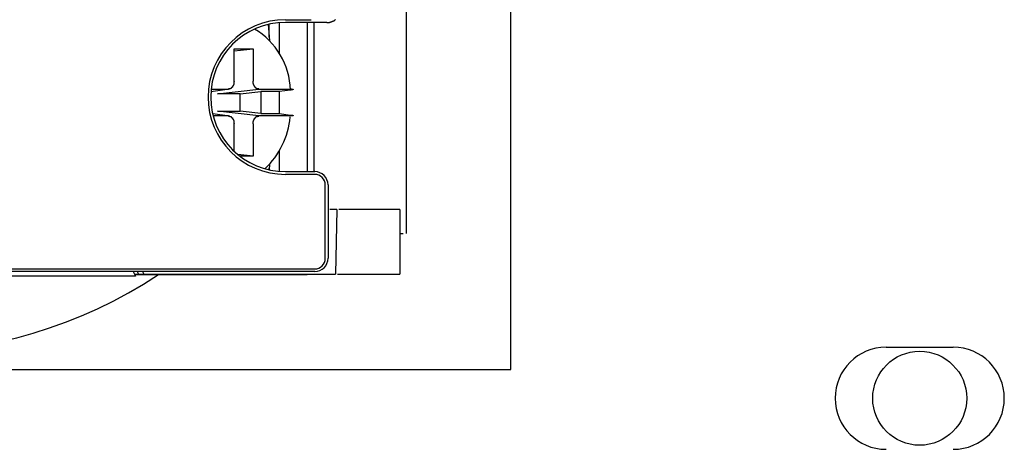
# Model space of a CAD drawing. Header units: millimetres. Extents: x 7187 to 8806, y -3756 to -2918.
# Tile 167 of 250: x 8550 to 8586, y -3648 to -3632. Entities that reach past the tile are written whole.
import ezdxf

# ---------------------------------------------------------------- set-up
doc = ezdxf.new("R2010")
doc.units = ezdxf.units.MM
doc.header["$LTSCALE"] = 3

msp = doc.modelspace()

# ---------------------------------------------------------------- linework, layer by layer
at = {"linetype": 'Continuous', "lineweight": 30}
for p, q in [((8567.955, -3645.331), (8567.955, -3609.331)), ((8564.068, -3640.273), (8564.068, -3631.22)), ((8558.926, -3632.488), (8558.969, -3633.09)), ((8558.96, -3632.966), (8558.96, -3632.48)), ((8559.327, -3632.424), (8559.327, -3633.585)), ((8559.562, -3632.314), (8560.528, -3632.314)), ((8561.11, -3632.414), (8559.562, -3632.414)), ((8560.377, -3632.414), (8560.377, -3637.97)), ((8560.616, -3632.414), (8560.616, -3637.97)), ((8557.654, -3633.396), (8558.361, -3633.396)), ((8557.654, -3634.597), (8557.654, -3633.396)), ((8557.654, -3633.476), (8558.361, -3633.396)), ((8558.361, -3633.396), (8558.361, -3634.597)), ((8556.792, -3634.985), (8557.484, -3634.891)), ((8556.8, -3634.896), (8557.443, -3634.896)), ((8557.035, -3635.071), (8558.573, -3634.896)), ((8557.884, -3635.071), (8557.035, -3635.071)), ((8557.884, -3635.071), (8558.653, -3634.983)), ((8557.884, -3635.721), (8557.884, -3635.071)), ((8558.573, -3634.896), (8559.74, -3634.896)), ((8559.33, -3634.983), (8558.653, -3634.983)), ((8558.653, -3634.983), (8558.653, -3635.808)), ((8559.749, -3634.931), (8559.33, -3634.983)), ((8559.33, -3634.983), (8559.33, -3635.808)), ((8557.484, -3635.9), (8556.855, -3635.814)), ((8557.443, -3635.896), (8556.875, -3635.896)), ((8557.035, -3635.721), (8557.884, -3635.721)), ((8558.573, -3635.896), (8557.035, -3635.721)), ((8558.653, -3635.808), (8557.884, -3635.721)), ((8559.74, -3635.896), (8558.573, -3635.896)), ((8558.653, -3635.808), (8559.33, -3635.808)), ((8559.33, -3635.808), (8559.749, -3635.861)), ((8557.654, -3637.211), (8557.654, -3636.194)), ((8558.361, -3636.194), (8558.361, -3637.396)), ((8558.361, -3637.396), (8557.789, -3637.33)), ((8559.327, -3637.206), (8559.327, -3637.96)), ((8558.361, -3637.396), (8557.87, -3637.396)), ((8558.969, -3637.701), (8558.955, -3637.903)), ((8558.96, -3637.904), (8558.96, -3637.825)), ((8559.562, -3637.97), (8560.653, -3637.97)), ((8560.653, -3638.07), (8559.562, -3638.07)), ((8561.049, -3641.194), (8561.049, -3638.466)), ((8561.149, -3638.466), (8561.149, -3641.194)), ((8561.475, -3639.384), (8561.219, -3639.384)), ((8561.475, -3639.384), (8561.427, -3641.784)), ((8563.827, -3639.384), (8561.546, -3639.384)), ((8563.827, -3639.384), (8563.827, -3641.784)), ((8563.827, -3640.271), (8563.946, -3640.271)), ((8529.701, -3641.59), (8560.653, -3641.59)), ((8553.891, -3641.69), (8536.863, -3641.69)), ((8560.653, -3641.69), (8553.891, -3641.69)), ((8553.891, -3641.69), (8553.977, -3641.856)), ((8553.939, -3641.784), (8554.09, -3641.784)), ((8554.041, -3641.69), (8554.09, -3641.784)), ((8554.09, -3641.784), (8554.289, -3641.784)), ((8554.241, -3641.69), (8554.289, -3641.784)), ((8554.289, -3641.784), (8561.427, -3641.784)), ((8561.498, -3641.784), (8563.827, -3641.784)), ((8553.977, -3641.856), (8536.777, -3641.856)), ((8553.949, -3641.803), (8560.376, -3641.803)), ((8581.93, -3644.506), (8584.43, -3644.506)), ((8517.18, -3645.331), (8567.955, -3645.331))]:
    msp.add_line(p, q, dxfattribs=at)
for points in [[(8561.108, -3632.411, 0), (8561.118, -3632.411, 0), (8561.128, -3632.411, 0), (8561.128, -3632.411, 0), (8561.138, -3632.411, 0), (8561.138, -3632.411, 0), (8561.148, -3632.411, 0), (8561.158, -3632.411, 0), (8561.158, -3632.411, 0), (8561.168, -3632.411, 0), (8561.178, -3632.411, 0), (8561.178, -3632.411, 0), (8561.188, -3632.411, 0), (8561.198, -3632.411, 0), (8561.198, -3632.411, 0), (8561.208, -3632.411, 0), (8561.208, -3632.401, 0), (8561.218, -3632.401, 0), (8561.228, -3632.401, 0), (8561.228, -3632.401, 0), (8561.238, -3632.401, 0), (8561.248, -3632.401, 0), (8561.248, -3632.401, 0), (8561.258, -3632.391, 0), (8561.258, -3632.391, 0), (8561.268, -3632.391, 0), (8561.278, -3632.391, 0), (8561.278, -3632.391, 0), (8561.288, -3632.381, 0), (8561.288, -3632.381, 0), (8561.298, -3632.381, 0), (8561.308, -3632.381, 0), (8561.308, -3632.381, 0), (8561.318, -3632.371, 0), (8561.318, -3632.371, 0), (8561.328, -3632.371, 0), (8561.338, -3632.371, 0), (8561.338, -3632.361, 0), (8561.348, -3632.361, 0), (8561.348, -3632.361, 0), (8561.358, -3632.361, 0), (8561.358, -3632.351, 0), (8561.368, -3632.351, 0), (8561.378, -3632.351, 0), (8561.378, -3632.341, 0), (8561.388, -3632.341, 0), (8561.388, -3632.341, 0), (8561.398, -3632.331, 0), (8561.398, -3632.331, 0), (8561.408, -3632.331, 0), (8561.408, -3632.321, 0), (8561.418, -3632.321, 0), (8561.418, -3632.321, 0), (8561.428, -3632.311, 0)], [(8557.658, -3634.601, 0), (8557.658, -3634.601, 0), (8557.658, -3634.601, 0), (8557.658, -3634.601, 0), (8557.658, -3634.601, 0), (8557.658, -3634.611, 0), (8557.658, -3634.611, 0), (8557.658, -3634.611, 0), (8557.658, -3634.611, 0), (8557.648, -3634.611, 0), (8557.648, -3634.621, 0), (8557.648, -3634.621, 0), (8557.648, -3634.621, 0), (8557.648, -3634.621, 0), (8557.648, -3634.631, 0), (8557.648, -3634.631, 0), (8557.648, -3634.631, 0), (8557.648, -3634.631, 0), (8557.648, -3634.631, 0), (8557.648, -3634.641, 0), (8557.648, -3634.641, 0), (8557.648, -3634.641, 0), (8557.648, -3634.641, 0), (8557.648, -3634.641, 0), (8557.648, -3634.651, 0), (8557.648, -3634.651, 0), (8557.648, -3634.651, 0), (8557.648, -3634.651, 0), (8557.648, -3634.651, 0), (8557.648, -3634.661, 0), (8557.648, -3634.661, 0), (8557.648, -3634.661, 0), (8557.648, -3634.661, 0), (8557.648, -3634.661, 0), (8557.648, -3634.671, 0), (8557.648, -3634.671, 0), (8557.648, -3634.671, 0), (8557.648, -3634.671, 0), (8557.648, -3634.671, 0), (8557.648, -3634.681, 0), (8557.648, -3634.681, 0), (8557.648, -3634.681, 0), (8557.648, -3634.681, 0), (8557.648, -3634.681, 0), (8557.648, -3634.691, 0), (8557.648, -3634.691, 0), (8557.648, -3634.691, 0), (8557.638, -3634.691, 0), (8557.638, -3634.691, 0), (8557.638, -3634.701, 0), (8557.638, -3634.701, 0), (8557.638, -3634.701, 0), (8557.638, -3634.701, 0), (8557.638, -3634.701, 0), (8557.638, -3634.711, 0), (8557.638, -3634.711, 0), (8557.638, -3634.711, 0), (8557.638, -3634.711, 0), (8557.638, -3634.711, 0), (8557.638, -3634.721, 0), (8557.638, -3634.721, 0), (8557.638, -3634.721, 0), (8557.638, -3634.721, 0), (8557.638, -3634.721, 0), (8557.638, -3634.731, 0), (8557.638, -3634.731, 0), (8557.628, -3634.731, 0), (8557.628, -3634.731, 0), (8557.628, -3634.731, 0), (8557.628, -3634.741, 0), (8557.628, -3634.741, 0), (8557.628, -3634.741, 0), (8557.628, -3634.741, 0), (8557.628, -3634.741, 0), (8557.628, -3634.741, 0), (8557.628, -3634.751, 0), (8557.628, -3634.751, 0), (8557.628, -3634.751, 0), (8557.628, -3634.751, 0), (8557.628, -3634.751, 0), (8557.618, -3634.761, 0), (8557.618, -3634.761, 0), (8557.618, -3634.761, 0), (8557.618, -3634.761, 0), (8557.618, -3634.761, 0), (8557.618, -3634.761, 0), (8557.618, -3634.771, 0), (8557.618, -3634.771, 0), (8557.618, -3634.771, 0), (8557.618, -3634.771, 0), (8557.618, -3634.771, 0), (8557.618, -3634.771, 0), (8557.608, -3634.781, 0), (8557.608, -3634.781, 0), (8557.608, -3634.781, 0), (8557.608, -3634.781, 0), (8557.608, -3634.781, 0), (8557.608, -3634.781, 0), (8557.608, -3634.791, 0), (8557.608, -3634.791, 0), (8557.608, -3634.791, 0), (8557.608, -3634.791, 0), (8557.598, -3634.791, 0), (8557.598, -3634.791, 0), (8557.598, -3634.801, 0), (8557.598, -3634.801, 0), (8557.598, -3634.801, 0), (8557.598, -3634.801, 0), (8557.598, -3634.801, 0), (8557.598, -3634.801, 0), (8557.598, -3634.801, 0), (8557.598, -3634.811, 0), (8557.588, -3634.811, 0), (8557.588, -3634.811, 0), (8557.588, -3634.811, 0), (8557.588, -3634.811, 0), (8557.588, -3634.811, 0), (8557.588, -3634.821, 0), (8557.588, -3634.821, 0), (8557.588, -3634.821, 0), (8557.588, -3634.821, 0), (8557.578, -3634.821, 0), (8557.578, -3634.821, 0), (8557.578, -3634.821, 0), (8557.578, -3634.831, 0), (8557.578, -3634.831, 0), (8557.578, -3634.831, 0), (8557.578, -3634.831, 0), (8557.578, -3634.831, 0), (8557.578, -3634.831, 0), (8557.568, -3634.831, 0), (8557.568, -3634.831, 0), (8557.568, -3634.841, 0), (8557.568, -3634.841, 0), (8557.568, -3634.841, 0), (8557.568, -3634.841, 0), (8557.568, -3634.841, 0), (8557.568, -3634.841, 0), (8557.558, -3634.841, 0), (8557.558, -3634.841, 0), (8557.558, -3634.851, 0), (8557.558, -3634.851, 0), (8557.558, -3634.851, 0), (8557.558, -3634.851, 0), (8557.558, -3634.851, 0), (8557.558, -3634.851, 0), (8557.548, -3634.851, 0), (8557.548, -3634.851, 0), (8557.548, -3634.851, 0), (8557.548, -3634.861, 0), (8557.548, -3634.861, 0), (8557.548, -3634.861, 0), (8557.548, -3634.861, 0), (8557.548, -3634.861, 0), (8557.538, -3634.861, 0), (8557.538, -3634.861, 0), (8557.538, -3634.861, 0), (8557.538, -3634.861, 0), (8557.538, -3634.861, 0), (8557.538, -3634.871, 0), (8557.538, -3634.871, 0), (8557.528, -3634.871, 0), (8557.528, -3634.871, 0), (8557.528, -3634.871, 0), (8557.528, -3634.871, 0), (8557.528, -3634.871, 0), (8557.528, -3634.871, 0), (8557.528, -3634.871, 0), (8557.528, -3634.871, 0), (8557.518, -3634.871, 0), (8557.518, -3634.871, 0), (8557.518, -3634.871, 0), (8557.518, -3634.881, 0), (8557.518, -3634.881, 0), (8557.518, -3634.881, 0), (8557.518, -3634.881, 0), (8557.508, -3634.881, 0), (8557.508, -3634.881, 0), (8557.508, -3634.881, 0), (8557.508, -3634.881, 0), (8557.508, -3634.881, 0), (8557.508, -3634.881, 0), (8557.508, -3634.881, 0), (8557.498, -3634.881, 0), (8557.498, -3634.881, 0), (8557.498, -3634.881, 0), (8557.498, -3634.881, 0), (8557.498, -3634.881, 0), (8557.498, -3634.881, 0), (8557.498, -3634.881, 0), (8557.488, -3634.881, 0), (8557.488, -3634.891, 0), (8557.488, -3634.891, 0), (8557.488, -3634.891, 0), (8557.488, -3634.891, 0), (8557.488, -3634.891, 0), (8557.488, -3634.891, 0), (8557.478, -3634.891, 0), (8557.478, -3634.891, 0), (8557.478, -3634.891, 0), (8557.478, -3634.891, 0), (8557.478, -3634.891, 0), (8557.478, -3634.891, 0), (8557.468, -3634.891, 0), (8557.468, -3634.891, 0), (8557.468, -3634.891, 0), (8557.468, -3634.891, 0), (8557.468, -3634.891, 0), (8557.468, -3634.891, 0), (8557.468, -3634.891, 0), (8557.458, -3634.891, 0), (8557.458, -3634.891, 0), (8557.458, -3634.891, 0), (8557.458, -3634.891, 0), (8557.458, -3634.891, 0), (8557.458, -3634.891, 0), (8557.458, -3634.891, 0), (8557.448, -3634.891, 0), (8557.448, -3634.891, 0), (8557.448, -3634.891, 0), (8557.448, -3634.891, 0), (8557.448, -3634.891, 0), (8557.448, -3634.891, 0), (8557.448, -3634.891, 0)], [(8558.568, -3634.891, 0), (8558.568, -3634.891, 0), (8558.568, -3634.891, 0), (8558.568, -3634.891, 0), (8558.568, -3634.891, 0), (8558.568, -3634.891, 0), (8558.568, -3634.891, 0), (8558.558, -3634.891, 0), (8558.558, -3634.891, 0), (8558.558, -3634.891, 0), (8558.558, -3634.891, 0), (8558.558, -3634.891, 0), (8558.558, -3634.891, 0), (8558.558, -3634.891, 0), (8558.548, -3634.891, 0), (8558.548, -3634.891, 0), (8558.548, -3634.891, 0), (8558.548, -3634.891, 0), (8558.548, -3634.891, 0), (8558.548, -3634.891, 0), (8558.548, -3634.891, 0), (8558.538, -3634.891, 0), (8558.538, -3634.891, 0), (8558.538, -3634.891, 0), (8558.538, -3634.891, 0), (8558.538, -3634.891, 0), (8558.538, -3634.891, 0), (8558.528, -3634.891, 0), (8558.528, -3634.891, 0), (8558.528, -3634.891, 0), (8558.528, -3634.891, 0), (8558.528, -3634.891, 0), (8558.528, -3634.891, 0), (8558.528, -3634.881, 0), (8558.518, -3634.881, 0), (8558.518, -3634.881, 0), (8558.518, -3634.881, 0), (8558.518, -3634.881, 0), (8558.518, -3634.881, 0), (8558.518, -3634.881, 0), (8558.518, -3634.881, 0), (8558.508, -3634.881, 0), (8558.508, -3634.881, 0), (8558.508, -3634.881, 0), (8558.508, -3634.881, 0), (8558.508, -3634.881, 0), (8558.508, -3634.881, 0), (8558.508, -3634.881, 0), (8558.498, -3634.881, 0), (8558.498, -3634.881, 0), (8558.498, -3634.881, 0), (8558.498, -3634.881, 0), (8558.498, -3634.871, 0), (8558.498, -3634.871, 0), (8558.498, -3634.871, 0), (8558.498, -3634.871, 0), (8558.488, -3634.871, 0), (8558.488, -3634.871, 0), (8558.488, -3634.871, 0), (8558.488, -3634.871, 0), (8558.488, -3634.871, 0), (8558.488, -3634.871, 0), (8558.488, -3634.871, 0), (8558.478, -3634.871, 0), (8558.478, -3634.871, 0), (8558.478, -3634.861, 0), (8558.478, -3634.861, 0), (8558.478, -3634.861, 0), (8558.478, -3634.861, 0), (8558.478, -3634.861, 0), (8558.478, -3634.861, 0), (8558.468, -3634.861, 0), (8558.468, -3634.861, 0), (8558.468, -3634.861, 0), (8558.468, -3634.861, 0), (8558.468, -3634.851, 0), (8558.468, -3634.851, 0), (8558.468, -3634.851, 0), (8558.458, -3634.851, 0), (8558.458, -3634.851, 0), (8558.458, -3634.851, 0), (8558.458, -3634.851, 0), (8558.458, -3634.851, 0), (8558.458, -3634.851, 0), (8558.458, -3634.841, 0), (8558.458, -3634.841, 0), (8558.448, -3634.841, 0), (8558.448, -3634.841, 0), (8558.448, -3634.841, 0), (8558.448, -3634.841, 0), (8558.448, -3634.841, 0), (8558.448, -3634.841, 0), (8558.448, -3634.831, 0), (8558.448, -3634.831, 0), (8558.448, -3634.831, 0), (8558.438, -3634.831, 0), (8558.438, -3634.831, 0), (8558.438, -3634.831, 0), (8558.438, -3634.831, 0), (8558.438, -3634.831, 0), (8558.438, -3634.821, 0), (8558.438, -3634.821, 0), (8558.438, -3634.821, 0), (8558.438, -3634.821, 0), (8558.428, -3634.821, 0), (8558.428, -3634.821, 0), (8558.428, -3634.821, 0), (8558.428, -3634.811, 0), (8558.428, -3634.811, 0), (8558.428, -3634.811, 0), (8558.428, -3634.811, 0), (8558.428, -3634.811, 0), (8558.428, -3634.811, 0), (8558.418, -3634.801, 0), (8558.418, -3634.801, 0), (8558.418, -3634.801, 0), (8558.418, -3634.801, 0), (8558.418, -3634.801, 0), (8558.418, -3634.801, 0), (8558.418, -3634.801, 0), (8558.418, -3634.791, 0), (8558.418, -3634.791, 0), (8558.408, -3634.791, 0), (8558.408, -3634.791, 0), (8558.408, -3634.791, 0), (8558.408, -3634.791, 0), (8558.408, -3634.781, 0), (8558.408, -3634.781, 0), (8558.408, -3634.781, 0), (8558.408, -3634.781, 0), (8558.408, -3634.781, 0), (8558.408, -3634.781, 0), (8558.408, -3634.771, 0), (8558.398, -3634.771, 0), (8558.398, -3634.771, 0), (8558.398, -3634.771, 0), (8558.398, -3634.771, 0), (8558.398, -3634.771, 0), (8558.398, -3634.761, 0), (8558.398, -3634.761, 0), (8558.398, -3634.761, 0), (8558.398, -3634.761, 0), (8558.398, -3634.761, 0), (8558.398, -3634.761, 0), (8558.398, -3634.751, 0), (8558.388, -3634.751, 0), (8558.388, -3634.751, 0), (8558.388, -3634.751, 0), (8558.388, -3634.751, 0), (8558.388, -3634.741, 0), (8558.388, -3634.741, 0), (8558.388, -3634.741, 0), (8558.388, -3634.741, 0), (8558.388, -3634.741, 0), (8558.388, -3634.741, 0), (8558.388, -3634.731, 0), (8558.388, -3634.731, 0), (8558.388, -3634.731, 0), (8558.388, -3634.731, 0), (8558.378, -3634.731, 0), (8558.378, -3634.721, 0), (8558.378, -3634.721, 0), (8558.378, -3634.721, 0), (8558.378, -3634.721, 0), (8558.378, -3634.721, 0), (8558.378, -3634.711, 0), (8558.378, -3634.711, 0), (8558.378, -3634.711, 0), (8558.378, -3634.711, 0), (8558.378, -3634.711, 0), (8558.378, -3634.701, 0), (8558.378, -3634.701, 0), (8558.378, -3634.701, 0), (8558.378, -3634.701, 0), (8558.378, -3634.701, 0), (8558.378, -3634.691, 0), (8558.378, -3634.691, 0), (8558.378, -3634.691, 0), (8558.368, -3634.691, 0), (8558.368, -3634.691, 0), (8558.368, -3634.681, 0), (8558.368, -3634.681, 0), (8558.368, -3634.681, 0), (8558.368, -3634.681, 0), (8558.368, -3634.681, 0), (8558.368, -3634.671, 0), (8558.368, -3634.671, 0), (8558.368, -3634.671, 0), (8558.368, -3634.671, 0), (8558.368, -3634.671, 0), (8558.368, -3634.661, 0), (8558.368, -3634.661, 0), (8558.368, -3634.661, 0), (8558.368, -3634.661, 0), (8558.368, -3634.661, 0), (8558.368, -3634.651, 0), (8558.368, -3634.651, 0), (8558.368, -3634.651, 0), (8558.368, -3634.651, 0), (8558.368, -3634.651, 0), (8558.368, -3634.641, 0), (8558.368, -3634.641, 0), (8558.368, -3634.641, 0), (8558.368, -3634.641, 0), (8558.368, -3634.641, 0), (8558.368, -3634.631, 0), (8558.368, -3634.631, 0), (8558.368, -3634.631, 0), (8558.368, -3634.631, 0), (8558.368, -3634.631, 0), (8558.368, -3634.621, 0), (8558.368, -3634.621, 0), (8558.368, -3634.621, 0), (8558.368, -3634.621, 0), (8558.368, -3634.611, 0), (8558.358, -3634.611, 0), (8558.358, -3634.611, 0), (8558.358, -3634.611, 0), (8558.358, -3634.611, 0), (8558.358, -3634.601, 0), (8558.358, -3634.601, 0), (8558.358, -3634.601, 0), (8558.358, -3634.601, 0), (8558.358, -3634.601, 0)], [(8559.738, -3634.891, 0), (8559.738, -3634.891, 0), (8559.738, -3634.891, 0), (8559.748, -3634.891, 0), (8559.748, -3634.891, 0), (8559.748, -3634.891, 0), (8559.748, -3634.891, 0), (8559.748, -3634.891, 0), (8559.748, -3634.891, 0), (8559.758, -3634.891, 0), (8559.758, -3634.891, 0), (8559.758, -3634.891, 0), (8559.758, -3634.891, 0), (8559.758, -3634.891, 0), (8559.758, -3634.891, 0), (8559.758, -3634.891, 0), (8559.768, -3634.891, 0), (8559.768, -3634.891, 0), (8559.768, -3634.891, 0), (8559.768, -3634.891, 0), (8559.768, -3634.891, 0), (8559.768, -3634.891, 0), (8559.768, -3634.891, 0), (8559.778, -3634.891, 0), (8559.778, -3634.891, 0), (8559.778, -3634.891, 0), (8559.778, -3634.891, 0), (8559.778, -3634.891, 0), (8559.778, -3634.891, 0), (8559.778, -3634.891, 0), (8559.788, -3634.901, 0), (8559.788, -3634.901, 0), (8559.788, -3634.901, 0), (8559.788, -3634.901, 0), (8559.788, -3634.901, 0), (8559.788, -3634.901, 0), (8559.788, -3634.901, 0), (8559.788, -3634.901, 0), (8559.798, -3634.901, 0), (8559.798, -3634.901, 0), (8559.798, -3634.901, 0), (8559.798, -3634.901, 0), (8559.798, -3634.901, 0), (8559.798, -3634.901, 0), (8559.798, -3634.901, 0), (8559.798, -3634.901, 0), (8559.808, -3634.901, 0), (8559.808, -3634.901, 0), (8559.808, -3634.901, 0), (8559.808, -3634.901, 0), (8559.808, -3634.901, 0), (8559.808, -3634.901, 0), (8559.808, -3634.901, 0), (8559.808, -3634.901, 0), (8559.808, -3634.901, 0), (8559.818, -3634.901, 0), (8559.818, -3634.901, 0), (8559.818, -3634.901, 0), (8559.818, -3634.901, 0), (8559.818, -3634.901, 0), (8559.818, -3634.901, 0), (8559.818, -3634.901, 0), (8559.818, -3634.901, 0), (8559.818, -3634.901, 0), (8559.818, -3634.901, 0), (8559.828, -3634.901, 0), (8559.828, -3634.901, 0), (8559.828, -3634.901, 0), (8559.828, -3634.901, 0), (8559.828, -3634.901, 0), (8559.828, -3634.901, 0), (8559.828, -3634.901, 0), (8559.828, -3634.901, 0), (8559.828, -3634.901, 0), (8559.828, -3634.901, 0), (8559.828, -3634.901, 0), (8559.828, -3634.901, 0), (8559.838, -3634.901, 0), (8559.838, -3634.901, 0), (8559.838, -3634.901, 0), (8559.838, -3634.901, 0), (8559.838, -3634.901, 0), (8559.838, -3634.901, 0), (8559.838, -3634.901, 0), (8559.838, -3634.901, 0), (8559.838, -3634.901, 0), (8559.838, -3634.901, 0), (8559.838, -3634.901, 0), (8559.838, -3634.901, 0), (8559.838, -3634.901, 0), (8559.838, -3634.901, 0), (8559.848, -3634.901, 0), (8559.848, -3634.901, 0), (8559.848, -3634.901, 0), (8559.848, -3634.901, 0), (8559.848, -3634.901, 0), (8559.848, -3634.901, 0), (8559.848, -3634.901, 0), (8559.848, -3634.901, 0), (8559.848, -3634.901, 0), (8559.848, -3634.901, 0), (8559.848, -3634.901, 0), (8559.848, -3634.901, 0), (8559.848, -3634.901, 0), (8559.848, -3634.901, 0), (8559.848, -3634.901, 0), (8559.848, -3634.901, 0), (8559.848, -3634.901, 0), (8559.848, -3634.901, 0), (8559.848, -3634.901, 0), (8559.848, -3634.901, 0), (8559.858, -3634.901, 0), (8559.858, -3634.901, 0), (8559.858, -3634.901, 0), (8559.858, -3634.901, 0), (8559.858, -3634.901, 0), (8559.858, -3634.901, 0), (8559.858, -3634.901, 0), (8559.858, -3634.901, 0), (8559.858, -3634.901, 0), (8559.858, -3634.901, 0), (8559.858, -3634.901, 0), (8559.858, -3634.901, 0), (8559.858, -3634.901, 0), (8559.858, -3634.901, 0), (8559.858, -3634.901, 0), (8559.858, -3634.901, 0), (8559.858, -3634.901, 0), (8559.858, -3634.901, 0), (8559.858, -3634.901, 0), (8559.858, -3634.901, 0), (8559.858, -3634.901, 0), (8559.858, -3634.901, 0), (8559.858, -3634.901, 0), (8559.858, -3634.901, 0), (8559.858, -3634.901, 0), (8559.858, -3634.901, 0), (8559.858, -3634.901, 0), (8559.858, -3634.901, 0), (8559.858, -3634.901, 0), (8559.858, -3634.901, 0), (8559.858, -3634.901, 0), (8559.858, -3634.901, 0), (8559.858, -3634.901, 0), (8559.858, -3634.901, 0), (8559.858, -3634.911, 0), (8559.858, -3634.911, 0), (8559.858, -3634.911, 0), (8559.858, -3634.911, 0), (8559.858, -3634.911, 0), (8559.858, -3634.911, 0), (8559.858, -3634.911, 0), (8559.858, -3634.911, 0), (8559.858, -3634.911, 0), (8559.858, -3634.911, 0), (8559.858, -3634.911, 0), (8559.858, -3634.911, 0), (8559.858, -3634.911, 0), (8559.858, -3634.911, 0), (8559.858, -3634.911, 0), (8559.858, -3634.911, 0), (8559.858, -3634.911, 0), (8559.858, -3634.911, 0), (8559.858, -3634.911, 0), (8559.858, -3634.911, 0), (8559.858, -3634.911, 0), (8559.858, -3634.911, 0), (8559.858, -3634.911, 0), (8559.858, -3634.911, 0), (8559.858, -3634.911, 0), (8559.858, -3634.911, 0), (8559.858, -3634.911, 0), (8559.858, -3634.911, 0), (8559.858, -3634.911, 0), (8559.858, -3634.911, 0), (8559.848, -3634.911, 0), (8559.848, -3634.911, 0), (8559.848, -3634.911, 0), (8559.848, -3634.911, 0), (8559.848, -3634.911, 0), (8559.848, -3634.911, 0), (8559.848, -3634.911, 0), (8559.848, -3634.911, 0), (8559.848, -3634.911, 0), (8559.848, -3634.911, 0), (8559.848, -3634.911, 0), (8559.848, -3634.911, 0), (8559.848, -3634.911, 0), (8559.848, -3634.911, 0), (8559.848, -3634.911, 0), (8559.848, -3634.911, 0), (8559.848, -3634.911, 0), (8559.848, -3634.911, 0), (8559.848, -3634.911, 0), (8559.848, -3634.911, 0), (8559.848, -3634.911, 0), (8559.848, -3634.911, 0), (8559.838, -3634.911, 0), (8559.838, -3634.911, 0), (8559.838, -3634.911, 0), (8559.838, -3634.911, 0), (8559.838, -3634.911, 0), (8559.838, -3634.911, 0), (8559.838, -3634.911, 0), (8559.838, -3634.911, 0), (8559.838, -3634.911, 0), (8559.838, -3634.911, 0), (8559.838, -3634.911, 0), (8559.838, -3634.911, 0), (8559.838, -3634.921, 0), (8559.838, -3634.921, 0), (8559.838, -3634.921, 0), (8559.838, -3634.921, 0), (8559.828, -3634.921, 0), (8559.828, -3634.921, 0), (8559.828, -3634.921, 0), (8559.828, -3634.921, 0), (8559.828, -3634.921, 0), (8559.828, -3634.921, 0), (8559.828, -3634.921, 0), (8559.828, -3634.921, 0), (8559.828, -3634.921, 0), (8559.828, -3634.921, 0), (8559.828, -3634.921, 0), (8559.828, -3634.921, 0), (8559.818, -3634.921, 0), (8559.818, -3634.921, 0), (8559.818, -3634.921, 0), (8559.818, -3634.921, 0), (8559.818, -3634.921, 0), (8559.818, -3634.921, 0), (8559.818, -3634.921, 0), (8559.818, -3634.921, 0), (8559.818, -3634.921, 0), (8559.818, -3634.921, 0), (8559.808, -3634.921, 0), (8559.808, -3634.921, 0), (8559.808, -3634.921, 0), (8559.808, -3634.921, 0), (8559.808, -3634.921, 0), (8559.808, -3634.921, 0), (8559.808, -3634.921, 0), (8559.808, -3634.921, 0), (8559.808, -3634.921, 0), (8559.808, -3634.921, 0), (8559.798, -3634.921, 0), (8559.798, -3634.921, 0), (8559.798, -3634.921, 0), (8559.798, -3634.921, 0), (8559.798, -3634.921, 0), (8559.798, -3634.921, 0), (8559.798, -3634.921, 0), (8559.798, -3634.921, 0), (8559.788, -3634.921, 0), (8559.788, -3634.921, 0), (8559.788, -3634.921, 0), (8559.788, -3634.921, 0), (8559.788, -3634.921, 0), (8559.788, -3634.921, 0), (8559.788, -3634.921, 0), (8559.788, -3634.921, 0), (8559.778, -3634.921, 0), (8559.778, -3634.921, 0), (8559.778, -3634.921, 0), (8559.778, -3634.931, 0), (8559.778, -3634.931, 0), (8559.778, -3634.931, 0), (8559.778, -3634.931, 0), (8559.778, -3634.931, 0), (8559.768, -3634.931, 0), (8559.768, -3634.931, 0), (8559.768, -3634.931, 0), (8559.768, -3634.931, 0), (8559.768, -3634.931, 0), (8559.768, -3634.931, 0), (8559.768, -3634.931, 0), (8559.768, -3634.931, 0), (8559.758, -3634.931, 0), (8559.758, -3634.931, 0), (8559.758, -3634.931, 0), (8559.758, -3634.931, 0), (8559.758, -3634.931, 0), (8559.758, -3634.931, 0), (8559.758, -3634.931, 0), (8559.758, -3634.931, 0), (8559.748, -3634.931, 0), (8559.748, -3634.931, 0), (8559.748, -3634.931, 0)], [(8557.448, -3635.891, 0), (8557.448, -3635.891, 0), (8557.448, -3635.901, 0), (8557.448, -3635.901, 0), (8557.448, -3635.901, 0), (8557.448, -3635.901, 0), (8557.448, -3635.901, 0), (8557.458, -3635.901, 0), (8557.458, -3635.901, 0), (8557.458, -3635.901, 0), (8557.458, -3635.901, 0), (8557.458, -3635.901, 0), (8557.458, -3635.901, 0), (8557.458, -3635.901, 0), (8557.468, -3635.901, 0), (8557.468, -3635.901, 0), (8557.468, -3635.901, 0), (8557.468, -3635.901, 0), (8557.468, -3635.901, 0), (8557.468, -3635.901, 0), (8557.468, -3635.901, 0), (8557.478, -3635.901, 0), (8557.478, -3635.901, 0), (8557.478, -3635.901, 0), (8557.478, -3635.901, 0), (8557.478, -3635.901, 0), (8557.478, -3635.901, 0), (8557.488, -3635.901, 0), (8557.488, -3635.901, 0), (8557.488, -3635.901, 0), (8557.488, -3635.901, 0), (8557.488, -3635.901, 0), (8557.488, -3635.901, 0), (8557.488, -3635.901, 0), (8557.498, -3635.901, 0), (8557.498, -3635.911, 0), (8557.498, -3635.911, 0), (8557.498, -3635.911, 0), (8557.498, -3635.911, 0), (8557.498, -3635.911, 0), (8557.498, -3635.911, 0), (8557.508, -3635.911, 0), (8557.508, -3635.911, 0), (8557.508, -3635.911, 0), (8557.508, -3635.911, 0), (8557.508, -3635.911, 0), (8557.508, -3635.911, 0), (8557.508, -3635.911, 0), (8557.518, -3635.911, 0), (8557.518, -3635.911, 0), (8557.518, -3635.911, 0), (8557.518, -3635.911, 0), (8557.518, -3635.911, 0), (8557.518, -3635.921, 0), (8557.518, -3635.921, 0), (8557.528, -3635.921, 0), (8557.528, -3635.921, 0), (8557.528, -3635.921, 0), (8557.528, -3635.921, 0), (8557.528, -3635.921, 0), (8557.528, -3635.921, 0), (8557.528, -3635.921, 0), (8557.528, -3635.921, 0), (8557.538, -3635.921, 0), (8557.538, -3635.921, 0), (8557.538, -3635.921, 0), (8557.538, -3635.931, 0), (8557.538, -3635.931, 0), (8557.538, -3635.931, 0), (8557.538, -3635.931, 0), (8557.548, -3635.931, 0), (8557.548, -3635.931, 0), (8557.548, -3635.931, 0), (8557.548, -3635.931, 0), (8557.548, -3635.931, 0), (8557.548, -3635.931, 0), (8557.548, -3635.941, 0), (8557.548, -3635.941, 0), (8557.558, -3635.941, 0), (8557.558, -3635.941, 0), (8557.558, -3635.941, 0), (8557.558, -3635.941, 0), (8557.558, -3635.941, 0), (8557.558, -3635.941, 0), (8557.558, -3635.941, 0), (8557.558, -3635.951, 0), (8557.568, -3635.951, 0), (8557.568, -3635.951, 0), (8557.568, -3635.951, 0), (8557.568, -3635.951, 0), (8557.568, -3635.951, 0), (8557.568, -3635.951, 0), (8557.568, -3635.951, 0), (8557.568, -3635.961, 0), (8557.578, -3635.961, 0), (8557.578, -3635.961, 0), (8557.578, -3635.961, 0), (8557.578, -3635.961, 0), (8557.578, -3635.961, 0), (8557.578, -3635.961, 0), (8557.578, -3635.971, 0), (8557.578, -3635.971, 0), (8557.578, -3635.971, 0), (8557.588, -3635.971, 0), (8557.588, -3635.971, 0), (8557.588, -3635.971, 0), (8557.588, -3635.971, 0), (8557.588, -3635.981, 0), (8557.588, -3635.981, 0), (8557.588, -3635.981, 0), (8557.588, -3635.981, 0), (8557.588, -3635.981, 0), (8557.598, -3635.981, 0), (8557.598, -3635.981, 0), (8557.598, -3635.991, 0), (8557.598, -3635.991, 0), (8557.598, -3635.991, 0), (8557.598, -3635.991, 0), (8557.598, -3635.991, 0), (8557.598, -3635.991, 0), (8557.598, -3636.001, 0), (8557.598, -3636.001, 0), (8557.608, -3636.001, 0), (8557.608, -3636.001, 0), (8557.608, -3636.001, 0), (8557.608, -3636.001, 0), (8557.608, -3636.001, 0), (8557.608, -3636.011, 0), (8557.608, -3636.011, 0), (8557.608, -3636.011, 0), (8557.608, -3636.011, 0), (8557.608, -3636.011, 0), (8557.618, -3636.011, 0), (8557.618, -3636.021, 0), (8557.618, -3636.021, 0), (8557.618, -3636.021, 0), (8557.618, -3636.021, 0), (8557.618, -3636.021, 0), (8557.618, -3636.031, 0), (8557.618, -3636.031, 0), (8557.618, -3636.031, 0), (8557.618, -3636.031, 0), (8557.618, -3636.031, 0), (8557.618, -3636.031, 0), (8557.628, -3636.041, 0), (8557.628, -3636.041, 0), (8557.628, -3636.041, 0), (8557.628, -3636.041, 0), (8557.628, -3636.041, 0), (8557.628, -3636.041, 0), (8557.628, -3636.051, 0), (8557.628, -3636.051, 0), (8557.628, -3636.051, 0), (8557.628, -3636.051, 0), (8557.628, -3636.051, 0), (8557.628, -3636.061, 0), (8557.628, -3636.061, 0), (8557.628, -3636.061, 0), (8557.638, -3636.061, 0), (8557.638, -3636.061, 0), (8557.638, -3636.071, 0), (8557.638, -3636.071, 0), (8557.638, -3636.071, 0), (8557.638, -3636.071, 0), (8557.638, -3636.071, 0), (8557.638, -3636.071, 0), (8557.638, -3636.081, 0), (8557.638, -3636.081, 0), (8557.638, -3636.081, 0), (8557.638, -3636.081, 0), (8557.638, -3636.081, 0), (8557.638, -3636.091, 0), (8557.638, -3636.091, 0), (8557.638, -3636.091, 0), (8557.638, -3636.091, 0), (8557.638, -3636.091, 0), (8557.638, -3636.101, 0), (8557.648, -3636.101, 0), (8557.648, -3636.101, 0), (8557.648, -3636.101, 0), (8557.648, -3636.101, 0), (8557.648, -3636.111, 0), (8557.648, -3636.111, 0), (8557.648, -3636.111, 0), (8557.648, -3636.111, 0), (8557.648, -3636.111, 0), (8557.648, -3636.121, 0), (8557.648, -3636.121, 0), (8557.648, -3636.121, 0), (8557.648, -3636.121, 0), (8557.648, -3636.121, 0), (8557.648, -3636.131, 0), (8557.648, -3636.131, 0), (8557.648, -3636.131, 0), (8557.648, -3636.131, 0), (8557.648, -3636.131, 0), (8557.648, -3636.141, 0), (8557.648, -3636.141, 0), (8557.648, -3636.141, 0), (8557.648, -3636.141, 0), (8557.648, -3636.151, 0), (8557.648, -3636.151, 0), (8557.648, -3636.151, 0), (8557.648, -3636.151, 0), (8557.648, -3636.151, 0), (8557.648, -3636.161, 0), (8557.648, -3636.161, 0), (8557.648, -3636.161, 0), (8557.648, -3636.161, 0), (8557.648, -3636.161, 0), (8557.648, -3636.171, 0), (8557.648, -3636.171, 0), (8557.648, -3636.171, 0), (8557.648, -3636.171, 0), (8557.648, -3636.171, 0), (8557.658, -3636.181, 0), (8557.658, -3636.181, 0), (8557.658, -3636.181, 0), (8557.658, -3636.181, 0), (8557.658, -3636.181, 0), (8557.658, -3636.191, 0), (8557.658, -3636.191, 0), (8557.658, -3636.191, 0), (8557.658, -3636.191, 0)], [(8558.358, -3636.191, 0), (8558.358, -3636.191, 0), (8558.358, -3636.191, 0), (8558.358, -3636.191, 0), (8558.358, -3636.181, 0), (8558.358, -3636.181, 0), (8558.358, -3636.181, 0), (8558.358, -3636.181, 0), (8558.358, -3636.181, 0), (8558.368, -3636.171, 0), (8558.368, -3636.171, 0), (8558.368, -3636.171, 0), (8558.368, -3636.171, 0), (8558.368, -3636.171, 0), (8558.368, -3636.161, 0), (8558.368, -3636.161, 0), (8558.368, -3636.161, 0), (8558.368, -3636.161, 0), (8558.368, -3636.161, 0), (8558.368, -3636.151, 0), (8558.368, -3636.151, 0), (8558.368, -3636.151, 0), (8558.368, -3636.151, 0), (8558.368, -3636.151, 0), (8558.368, -3636.141, 0), (8558.368, -3636.141, 0), (8558.368, -3636.141, 0), (8558.368, -3636.141, 0), (8558.368, -3636.131, 0), (8558.368, -3636.131, 0), (8558.368, -3636.131, 0), (8558.368, -3636.131, 0), (8558.368, -3636.131, 0), (8558.368, -3636.121, 0), (8558.368, -3636.121, 0), (8558.368, -3636.121, 0), (8558.368, -3636.121, 0), (8558.368, -3636.121, 0), (8558.368, -3636.111, 0), (8558.368, -3636.111, 0), (8558.368, -3636.111, 0), (8558.368, -3636.111, 0), (8558.368, -3636.111, 0), (8558.368, -3636.101, 0), (8558.368, -3636.101, 0), (8558.368, -3636.101, 0), (8558.378, -3636.101, 0), (8558.378, -3636.101, 0), (8558.378, -3636.091, 0), (8558.378, -3636.091, 0), (8558.378, -3636.091, 0), (8558.378, -3636.091, 0), (8558.378, -3636.091, 0), (8558.378, -3636.081, 0), (8558.378, -3636.081, 0), (8558.378, -3636.081, 0), (8558.378, -3636.081, 0), (8558.378, -3636.081, 0), (8558.378, -3636.071, 0), (8558.378, -3636.071, 0), (8558.378, -3636.071, 0), (8558.378, -3636.071, 0), (8558.378, -3636.071, 0), (8558.378, -3636.071, 0), (8558.378, -3636.061, 0), (8558.388, -3636.061, 0), (8558.388, -3636.061, 0), (8558.388, -3636.061, 0), (8558.388, -3636.061, 0), (8558.388, -3636.051, 0), (8558.388, -3636.051, 0), (8558.388, -3636.051, 0), (8558.388, -3636.051, 0), (8558.388, -3636.051, 0), (8558.388, -3636.041, 0), (8558.388, -3636.041, 0), (8558.388, -3636.041, 0), (8558.388, -3636.041, 0), (8558.388, -3636.041, 0), (8558.398, -3636.041, 0), (8558.398, -3636.031, 0), (8558.398, -3636.031, 0), (8558.398, -3636.031, 0), (8558.398, -3636.031, 0), (8558.398, -3636.031, 0), (8558.398, -3636.031, 0), (8558.398, -3636.021, 0), (8558.398, -3636.021, 0), (8558.398, -3636.021, 0), (8558.398, -3636.021, 0), (8558.398, -3636.021, 0), (8558.408, -3636.011, 0), (8558.408, -3636.011, 0), (8558.408, -3636.011, 0), (8558.408, -3636.011, 0), (8558.408, -3636.011, 0), (8558.408, -3636.011, 0), (8558.408, -3636.001, 0), (8558.408, -3636.001, 0), (8558.408, -3636.001, 0), (8558.408, -3636.001, 0), (8558.408, -3636.001, 0), (8558.418, -3636.001, 0), (8558.418, -3636.001, 0), (8558.418, -3635.991, 0), (8558.418, -3635.991, 0), (8558.418, -3635.991, 0), (8558.418, -3635.991, 0), (8558.418, -3635.991, 0), (8558.418, -3635.991, 0), (8558.418, -3635.981, 0), (8558.428, -3635.981, 0), (8558.428, -3635.981, 0), (8558.428, -3635.981, 0), (8558.428, -3635.981, 0), (8558.428, -3635.981, 0), (8558.428, -3635.981, 0), (8558.428, -3635.971, 0), (8558.428, -3635.971, 0), (8558.428, -3635.971, 0), (8558.438, -3635.971, 0), (8558.438, -3635.971, 0), (8558.438, -3635.971, 0), (8558.438, -3635.971, 0), (8558.438, -3635.961, 0), (8558.438, -3635.961, 0), (8558.438, -3635.961, 0), (8558.438, -3635.961, 0), (8558.438, -3635.961, 0), (8558.448, -3635.961, 0), (8558.448, -3635.961, 0), (8558.448, -3635.951, 0), (8558.448, -3635.951, 0), (8558.448, -3635.951, 0), (8558.448, -3635.951, 0), (8558.448, -3635.951, 0), (8558.448, -3635.951, 0), (8558.448, -3635.951, 0), (8558.458, -3635.951, 0), (8558.458, -3635.941, 0), (8558.458, -3635.941, 0), (8558.458, -3635.941, 0), (8558.458, -3635.941, 0), (8558.458, -3635.941, 0), (8558.458, -3635.941, 0), (8558.458, -3635.941, 0), (8558.468, -3635.941, 0), (8558.468, -3635.941, 0), (8558.468, -3635.931, 0), (8558.468, -3635.931, 0), (8558.468, -3635.931, 0), (8558.468, -3635.931, 0), (8558.468, -3635.931, 0), (8558.478, -3635.931, 0), (8558.478, -3635.931, 0), (8558.478, -3635.931, 0), (8558.478, -3635.931, 0), (8558.478, -3635.931, 0), (8558.478, -3635.921, 0), (8558.478, -3635.921, 0), (8558.478, -3635.921, 0), (8558.488, -3635.921, 0), (8558.488, -3635.921, 0), (8558.488, -3635.921, 0), (8558.488, -3635.921, 0), (8558.488, -3635.921, 0), (8558.488, -3635.921, 0), (8558.488, -3635.921, 0), (8558.498, -3635.921, 0), (8558.498, -3635.921, 0), (8558.498, -3635.921, 0), (8558.498, -3635.911, 0), (8558.498, -3635.911, 0), (8558.498, -3635.911, 0), (8558.498, -3635.911, 0), (8558.498, -3635.911, 0), (8558.508, -3635.911, 0), (8558.508, -3635.911, 0), (8558.508, -3635.911, 0), (8558.508, -3635.911, 0), (8558.508, -3635.911, 0), (8558.508, -3635.911, 0), (8558.508, -3635.911, 0), (8558.518, -3635.911, 0), (8558.518, -3635.911, 0), (8558.518, -3635.911, 0), (8558.518, -3635.911, 0), (8558.518, -3635.911, 0), (8558.518, -3635.911, 0), (8558.518, -3635.901, 0), (8558.528, -3635.901, 0), (8558.528, -3635.901, 0), (8558.528, -3635.901, 0), (8558.528, -3635.901, 0), (8558.528, -3635.901, 0), (8558.528, -3635.901, 0), (8558.528, -3635.901, 0), (8558.538, -3635.901, 0), (8558.538, -3635.901, 0), (8558.538, -3635.901, 0), (8558.538, -3635.901, 0), (8558.538, -3635.901, 0), (8558.538, -3635.901, 0), (8558.548, -3635.901, 0), (8558.548, -3635.901, 0), (8558.548, -3635.901, 0), (8558.548, -3635.901, 0), (8558.548, -3635.901, 0), (8558.548, -3635.901, 0), (8558.548, -3635.901, 0), (8558.558, -3635.901, 0), (8558.558, -3635.901, 0), (8558.558, -3635.901, 0), (8558.558, -3635.901, 0), (8558.558, -3635.901, 0), (8558.558, -3635.901, 0), (8558.558, -3635.901, 0), (8558.568, -3635.901, 0), (8558.568, -3635.901, 0), (8558.568, -3635.901, 0), (8558.568, -3635.901, 0), (8558.568, -3635.901, 0), (8558.568, -3635.891, 0), (8558.568, -3635.891, 0)], [(8559.748, -3635.861, 0), (8559.748, -3635.861, 0), (8559.748, -3635.861, 0), (8559.758, -3635.861, 0), (8559.758, -3635.861, 0), (8559.758, -3635.861, 0), (8559.758, -3635.861, 0), (8559.758, -3635.861, 0), (8559.758, -3635.861, 0), (8559.758, -3635.861, 0), (8559.758, -3635.861, 0), (8559.768, -3635.861, 0), (8559.768, -3635.861, 0), (8559.768, -3635.861, 0), (8559.768, -3635.861, 0), (8559.768, -3635.861, 0), (8559.768, -3635.861, 0), (8559.768, -3635.861, 0), (8559.768, -3635.861, 0), (8559.778, -3635.861, 0), (8559.778, -3635.861, 0), (8559.778, -3635.861, 0), (8559.778, -3635.861, 0), (8559.778, -3635.861, 0), (8559.778, -3635.861, 0), (8559.778, -3635.861, 0), (8559.778, -3635.861, 0), (8559.788, -3635.861, 0), (8559.788, -3635.861, 0), (8559.788, -3635.871, 0), (8559.788, -3635.871, 0), (8559.788, -3635.871, 0), (8559.788, -3635.871, 0), (8559.788, -3635.871, 0), (8559.788, -3635.871, 0), (8559.798, -3635.871, 0), (8559.798, -3635.871, 0), (8559.798, -3635.871, 0), (8559.798, -3635.871, 0), (8559.798, -3635.871, 0), (8559.798, -3635.871, 0), (8559.798, -3635.871, 0), (8559.798, -3635.871, 0), (8559.808, -3635.871, 0), (8559.808, -3635.871, 0), (8559.808, -3635.871, 0), (8559.808, -3635.871, 0), (8559.808, -3635.871, 0), (8559.808, -3635.871, 0), (8559.808, -3635.871, 0), (8559.808, -3635.871, 0), (8559.808, -3635.871, 0), (8559.808, -3635.871, 0), (8559.818, -3635.871, 0), (8559.818, -3635.871, 0), (8559.818, -3635.871, 0), (8559.818, -3635.871, 0), (8559.818, -3635.871, 0), (8559.818, -3635.871, 0), (8559.818, -3635.871, 0), (8559.818, -3635.871, 0), (8559.818, -3635.871, 0), (8559.818, -3635.871, 0), (8559.828, -3635.871, 0), (8559.828, -3635.871, 0), (8559.828, -3635.871, 0), (8559.828, -3635.871, 0), (8559.828, -3635.871, 0), (8559.828, -3635.871, 0), (8559.828, -3635.871, 0), (8559.828, -3635.871, 0), (8559.828, -3635.871, 0), (8559.828, -3635.871, 0), (8559.828, -3635.871, 0), (8559.828, -3635.871, 0), (8559.838, -3635.871, 0), (8559.838, -3635.871, 0), (8559.838, -3635.871, 0), (8559.838, -3635.871, 0), (8559.838, -3635.871, 0), (8559.838, -3635.871, 0), (8559.838, -3635.871, 0), (8559.838, -3635.871, 0), (8559.838, -3635.871, 0), (8559.838, -3635.881, 0), (8559.838, -3635.881, 0), (8559.838, -3635.881, 0), (8559.838, -3635.881, 0), (8559.838, -3635.881, 0), (8559.838, -3635.881, 0), (8559.838, -3635.881, 0), (8559.848, -3635.881, 0), (8559.848, -3635.881, 0), (8559.848, -3635.881, 0), (8559.848, -3635.881, 0), (8559.848, -3635.881, 0), (8559.848, -3635.881, 0), (8559.848, -3635.881, 0), (8559.848, -3635.881, 0), (8559.848, -3635.881, 0), (8559.848, -3635.881, 0), (8559.848, -3635.881, 0), (8559.848, -3635.881, 0), (8559.848, -3635.881, 0), (8559.848, -3635.881, 0), (8559.848, -3635.881, 0), (8559.848, -3635.881, 0), (8559.848, -3635.881, 0), (8559.848, -3635.881, 0), (8559.848, -3635.881, 0), (8559.848, -3635.881, 0), (8559.848, -3635.881, 0), (8559.848, -3635.881, 0), (8559.858, -3635.881, 0), (8559.858, -3635.881, 0), (8559.858, -3635.881, 0), (8559.858, -3635.881, 0), (8559.858, -3635.881, 0), (8559.858, -3635.881, 0), (8559.858, -3635.881, 0), (8559.858, -3635.881, 0), (8559.858, -3635.881, 0), (8559.858, -3635.881, 0), (8559.858, -3635.881, 0), (8559.858, -3635.881, 0), (8559.858, -3635.881, 0), (8559.858, -3635.881, 0), (8559.858, -3635.881, 0), (8559.858, -3635.881, 0), (8559.858, -3635.881, 0), (8559.858, -3635.881, 0), (8559.858, -3635.881, 0), (8559.858, -3635.881, 0), (8559.858, -3635.881, 0), (8559.858, -3635.881, 0), (8559.858, -3635.881, 0), (8559.858, -3635.881, 0), (8559.858, -3635.881, 0), (8559.858, -3635.881, 0), (8559.858, -3635.881, 0), (8559.858, -3635.881, 0), (8559.858, -3635.881, 0), (8559.858, -3635.881, 0), (8559.858, -3635.881, 0), (8559.858, -3635.881, 0), (8559.858, -3635.881, 0), (8559.858, -3635.881, 0), (8559.858, -3635.881, 0), (8559.858, -3635.881, 0), (8559.858, -3635.891, 0), (8559.858, -3635.891, 0), (8559.858, -3635.891, 0), (8559.858, -3635.891, 0), (8559.858, -3635.891, 0), (8559.858, -3635.891, 0), (8559.858, -3635.891, 0), (8559.858, -3635.891, 0), (8559.858, -3635.891, 0), (8559.858, -3635.891, 0), (8559.858, -3635.891, 0), (8559.858, -3635.891, 0), (8559.858, -3635.891, 0), (8559.858, -3635.891, 0), (8559.858, -3635.891, 0), (8559.858, -3635.891, 0), (8559.858, -3635.891, 0), (8559.858, -3635.891, 0), (8559.858, -3635.891, 0), (8559.858, -3635.891, 0), (8559.858, -3635.891, 0), (8559.858, -3635.891, 0), (8559.858, -3635.891, 0), (8559.858, -3635.891, 0), (8559.858, -3635.891, 0), (8559.858, -3635.891, 0), (8559.858, -3635.891, 0), (8559.848, -3635.891, 0), (8559.848, -3635.891, 0), (8559.848, -3635.891, 0), (8559.848, -3635.891, 0), (8559.848, -3635.891, 0), (8559.848, -3635.891, 0), (8559.848, -3635.891, 0), (8559.848, -3635.891, 0), (8559.848, -3635.891, 0), (8559.848, -3635.891, 0), (8559.848, -3635.891, 0), (8559.848, -3635.891, 0), (8559.848, -3635.891, 0), (8559.848, -3635.891, 0), (8559.848, -3635.891, 0), (8559.848, -3635.891, 0), (8559.848, -3635.891, 0), (8559.848, -3635.891, 0), (8559.848, -3635.891, 0), (8559.848, -3635.891, 0), (8559.838, -3635.891, 0), (8559.838, -3635.891, 0), (8559.838, -3635.891, 0), (8559.838, -3635.891, 0), (8559.838, -3635.891, 0), (8559.838, -3635.891, 0), (8559.838, -3635.891, 0), (8559.838, -3635.891, 0), (8559.838, -3635.891, 0), (8559.838, -3635.891, 0), (8559.838, -3635.891, 0), (8559.838, -3635.891, 0), (8559.838, -3635.891, 0), (8559.838, -3635.891, 0), (8559.838, -3635.891, 0), (8559.828, -3635.891, 0), (8559.828, -3635.891, 0), (8559.828, -3635.891, 0), (8559.828, -3635.891, 0), (8559.828, -3635.891, 0), (8559.828, -3635.891, 0), (8559.828, -3635.891, 0), (8559.828, -3635.891, 0), (8559.828, -3635.891, 0), (8559.828, -3635.891, 0), (8559.828, -3635.891, 0), (8559.818, -3635.891, 0), (8559.818, -3635.891, 0), (8559.818, -3635.891, 0), (8559.818, -3635.891, 0), (8559.818, -3635.891, 0), (8559.818, -3635.891, 0), (8559.818, -3635.891, 0), (8559.818, -3635.891, 0), (8559.818, -3635.891, 0), (8559.818, -3635.891, 0), (8559.808, -3635.891, 0), (8559.808, -3635.891, 0), (8559.808, -3635.891, 0), (8559.808, -3635.891, 0), (8559.808, -3635.891, 0), (8559.808, -3635.891, 0), (8559.808, -3635.891, 0), (8559.808, -3635.891, 0), (8559.808, -3635.891, 0), (8559.808, -3635.891, 0), (8559.798, -3635.891, 0), (8559.798, -3635.891, 0), (8559.798, -3635.891, 0), (8559.798, -3635.891, 0), (8559.798, -3635.891, 0), (8559.798, -3635.891, 0), (8559.798, -3635.891, 0), (8559.798, -3635.891, 0), (8559.788, -3635.891, 0), (8559.788, -3635.891, 0), (8559.788, -3635.891, 0), (8559.788, -3635.891, 0), (8559.788, -3635.891, 0), (8559.788, -3635.891, 0), (8559.788, -3635.891, 0), (8559.778, -3635.891, 0), (8559.778, -3635.891, 0), (8559.778, -3635.891, 0), (8559.778, -3635.891, 0), (8559.778, -3635.891, 0), (8559.778, -3635.891, 0), (8559.778, -3635.891, 0), (8559.778, -3635.891, 0), (8559.768, -3635.891, 0), (8559.768, -3635.891, 0), (8559.768, -3635.891, 0), (8559.768, -3635.891, 0), (8559.768, -3635.891, 0), (8559.768, -3635.891, 0), (8559.768, -3635.891, 0), (8559.758, -3635.891, 0), (8559.758, -3635.891, 0), (8559.758, -3635.891, 0), (8559.758, -3635.891, 0), (8559.758, -3635.891, 0), (8559.758, -3635.891, 0), (8559.758, -3635.891, 0), (8559.748, -3635.891, 0), (8559.748, -3635.891, 0), (8559.748, -3635.891, 0), (8559.748, -3635.891, 0), (8559.748, -3635.891, 0), (8559.748, -3635.891, 0), (8559.738, -3635.891, 0), (8559.738, -3635.891, 0), (8559.738, -3635.891, 0)]]:
    msp.add_polyline3d(points, dxfattribs=at)
msp.add_circle((8583.18, -3646.406), 1.75, dxfattribs=at)
for centre, radius, start, end in [((8559.562, -3635.192), 2.878, 90, 270), ((8559.562, -3635.192), 2.778, 90, 270), ((8557.042, -3635), 2.708, 1.4592, 59.7109), ((8556.723, -3635.66), 3.029, 313.3212, 354.7993), ((8560.653, -3638.466), 0.496, 0, 90), ((8560.653, -3638.466), 0.396, 0, 90), ((8560.653, -3641.194), 0.396, 270, 0), ((8560.653, -3641.194), 0.496, 270, 0), ((8545.18, -3627.206), 17.5, 236.521, 303.479), ((8581.93, -3646.406), 1.9, 90, 270), ((8584.43, -3646.406), 1.9, 270, 90)]:
    msp.add_arc(centre, radius, start, end, dxfattribs=at)

doc.saveas('drawing.dxf')
